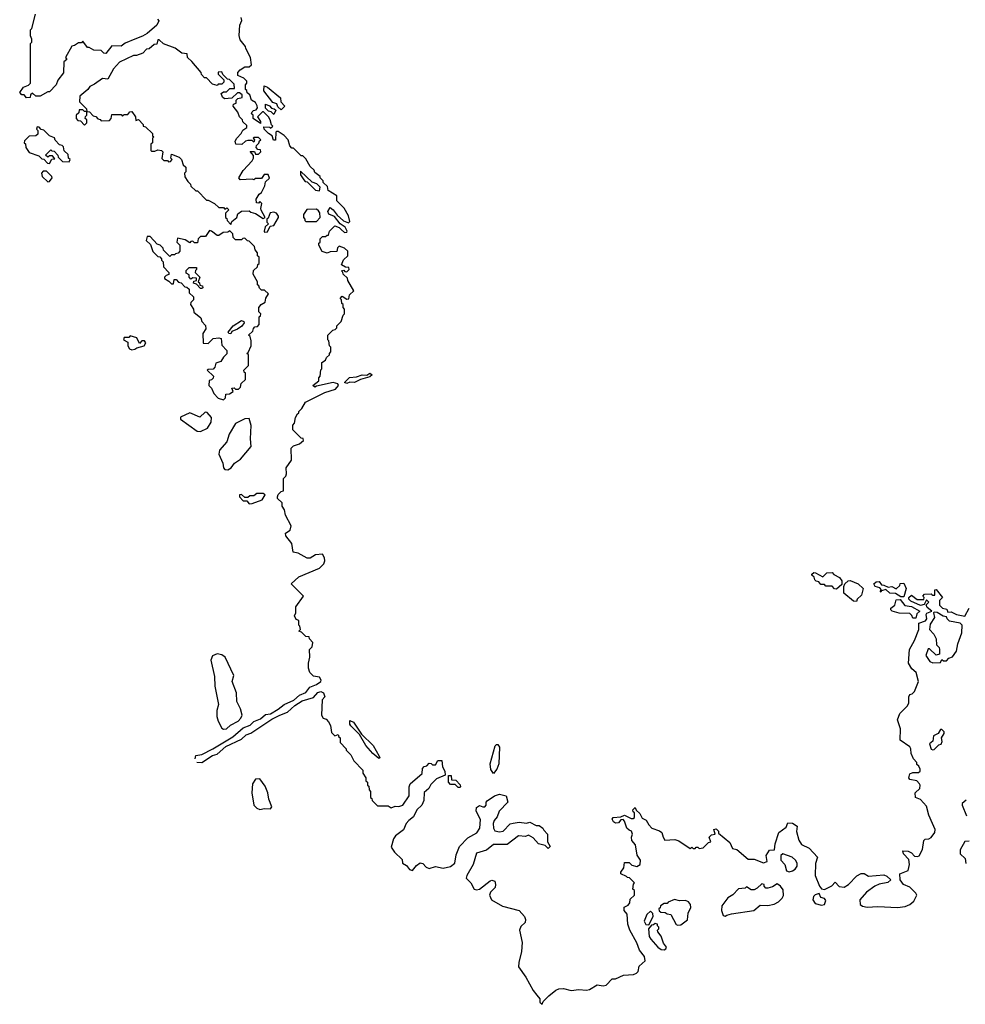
# Model space of a CAD drawing. Extents: x 2789571 to 2951634, y 860514 to 1033803.
# Tile 25 of 102: x 2847450 to 2853649, y 961920 to 968372. Entities that reach past the tile are written whole.
import ezdxf

# ---------------------------------------------------------------- set-up
doc = ezdxf.new("R2010")
doc.units = 0

msp = doc.modelspace()

# ---------------------------------------------------------------- linework, layer by layer
at = {"layer": '0CON05XD'}
for points in [[(2848352.5, 968375), (2848362.5, 968365), (2848350, 968335), (2848285, 968281.4), (2848255, 968262.9), (2848205, 968243.8), (2848141.7, 968218.3), (2848115, 968197.5), (2848055, 968200), (2848015, 968150), (2848001.7, 968151.7), (2847985, 968170), (2847935, 968172.5), (2847905, 968190), (2847895, 968190), (2847865, 968230), (2847855, 968220), (2847835, 968220), (2847808.3, 968201.7), (2847791.7, 968198.3), (2847750, 968125), (2847758.3, 968111.7), (2847740, 968095), (2847737, 968023), (2847700, 967975), (2847690, 967945), (2847645, 967900), (2847635, 967900), (2847585, 967870), (2847555, 967870), (2847535, 967890), (2847521.7, 967878.3), (2847518.3, 967861.7), (2847495, 967860), (2847478.3, 967878.3), (2847465, 967880), (2847450, 967895), (2847475, 967930), (2847508.3, 967941.7), (2847520, 967955), (2847520, 968215), (2847530, 968225), (2847530, 968245), (2847520, 968265), (2847520, 968305), (2847530, 968315), (2847553, 968407)], [(2848600.4, 963528.8), (2848605, 963550), (2848645, 963556.4), (2848716.9, 963593.1), (2848848.2, 963671.8), (2848915, 963731.4), (2848960.5, 963749.5), (2848985, 963774), (2849028.6, 963791.4), (2849061.9, 963818.1), (2849095, 963822.9), (2849145, 963853.3), (2849184.6, 963885.4), (2849246.9, 963913.1), (2849285, 963945.8), (2849325, 963962.5), (2849352.9, 963997.1), (2849395.5, 964014.5), (2849423.3, 964035), (2849426.2, 964045), (2849415, 964062.5), (2849375, 964070), (2849352.5, 964095), (2849343, 964123), (2849342.5, 964155), (2849352.5, 964195), (2849350, 964245), (2849367, 964263), (2849371.7, 964291.7), (2849350, 964315), (2849348.3, 964328.3), (2849325, 964330), (2849298.3, 964358.3), (2849280, 964365), (2849290, 964375), (2849287, 964397), (2849280, 964405), (2849280, 964435), (2849261.7, 964441.7), (2849252.5, 964465), (2849260, 964485), (2849260, 964525), (2849310, 964595), (2849230, 964675), (2849279.3, 964720.7), (2849415, 964777.5), (2849443.6, 964806.4), (2849450, 964825), (2849447.5, 964845), (2849435, 964870), (2849390, 964865), (2849355, 964843.3), (2849335, 964843.3), (2849275, 964876.7), (2849243, 964883), (2849235, 964940), (2849195, 964990), (2849193, 965007), (2849223, 965027), (2849228.8, 965055), (2849192.5, 965125), (2849185, 965160), (2849170, 965185), (2849170, 965205), (2849140, 965235), (2849140, 965245), (2849145, 965260), (2849165, 965280), (2849180, 965285), (2849180, 965365), (2849195, 965380), (2849200, 965395), (2849196.7, 965435), (2849232.5, 965485), (2849230, 965565), (2849245, 965580), (2849285, 965592.5), (2849310, 965615), (2849308.3, 965628.3), (2849295, 965630), (2849240, 965685), (2849240, 965715), (2849251.7, 965728.3), (2849257.5, 965765), (2849270.7, 965789.3), (2849280, 965795), (2849280, 965805), (2849300, 965825), (2849322.5, 965865), (2849451.1, 965928.9), (2849519.4, 965950.6), (2849540, 965975), (2849536.2, 965986.2), (2849505, 965993.8), (2849395, 965970), (2849385, 965963.3), (2849372.5, 965975), (2849410, 966005), (2849410, 966025), (2849420, 966035), (2849423, 966077), (2849430, 966085), (2849430, 966125), (2849455, 966140), (2849461.7, 966158.3), (2849480, 966175), (2849480, 966185), (2849490, 966195), (2849490, 966225), (2849480, 966235), (2849477, 966267), (2849470, 966275), (2849470, 966305), (2849501.7, 966338.3), (2849518.3, 966341.7), (2849528.3, 966351.7), (2849530, 966365), (2849557, 966393), (2849570, 966435), (2849580, 966445), (2849580, 966475), (2849570, 966485), (2849570, 966505), (2849561.7, 966511.7), (2849560, 966535), (2849550, 966545), (2849565, 966560), (2849595, 966540), (2849608.3, 966541.7), (2849611.7, 966568.3), (2849640, 966595), (2849601.7, 966661.7), (2849598.3, 966678.3), (2849570, 966705), (2849568.3, 966718.3), (2849560, 966725), (2849575, 966730), (2849581.7, 966721.7), (2849595, 966720), (2849610, 966735), (2849608.3, 966748.3), (2849585, 966750), (2849560, 966765), (2849571.7, 966798.3), (2849600, 966825), (2849600, 966855), (2849580, 966875), (2849545, 966887.5), (2849533, 966877), (2849528.3, 966851.7), (2849485, 966850), (2849465, 966842.5), (2849433.6, 966853.6), (2849410, 966895), (2849411.7, 966908.3), (2849420, 966915), (2849420, 966935), (2849435, 966950), (2849455, 966950), (2849465, 966960), (2849475, 966960), (2849480, 966985), (2849515, 967020), (2849545, 967010), (2849556.4, 966996.4), (2849578.3, 966978.3), (2849595, 966980), (2849597.5, 966985), (2849583, 967013), (2849550, 967035), (2849513, 967083), (2849477, 967097), (2849470, 967115), (2849485, 967140), (2849505, 967126.7), (2849531.7, 967091.7), (2849573.3, 967053.3), (2849605, 967040), (2849615, 967050), (2849606.2, 967086.2), (2849577, 967137), (2849530, 967185), (2849528.3, 967218.3), (2849471.7, 967251.7), (2849468.3, 967278.3), (2849440, 967305), (2849440, 967315), (2849420, 967335), (2849420, 967345), (2849385, 967370), (2849380, 967385), (2849355, 967410), (2849325, 967460), (2849305, 967480), (2849295, 967480), (2849245, 967530), (2849235, 967530), (2849220, 967545), (2849210, 967585), (2849183, 967613), (2849145, 967640), (2849135, 967640), (2849130, 967635), (2849127.5, 967582.5), (2849113.3, 967583.3), (2849105, 967610), (2849080, 967625), (2849052.5, 967655), (2849050, 967670), (2849087.5, 967667.5), (2849095, 967660), (2849110, 967675), (2849101.7, 967681.7), (2849092.5, 967715), (2849080, 967735), (2849048.3, 967768.3), (2849041.7, 967768.3), (2849010, 967735), (2849027.5, 967705), (2849027.5, 967692.5), (2848980, 967725), (2848980, 967745), (2848970, 967755), (2848973, 967767), (2848982.5, 967777.5), (2849000, 967780), (2849010, 967795), (2849007, 967807), (2848995, 967830), (2848970, 967845), (2848958.3, 967878.3), (2848941.7, 967891.7), (2848938.3, 967908.3), (2848930, 967915), (2848930, 967945), (2848940, 967955), (2848938.3, 967968.3), (2848918.3, 967988.3), (2848880, 968005), (2848880, 968025), (2848895, 968042.5), (2848925, 968062.5), (2848955, 968062.5), (2848970, 968075), (2848962.5, 968125), (2848933, 968183), (2848930, 968195), (2848895, 968240), (2848888.3, 968268.3), (2848892.5, 968335), (2848907, 968367), (2848902.5, 968385)], [(2848835, 967030), (2848841.7, 967048.3), (2848872.5, 967075), (2848880.7, 967099.3), (2848903.6, 967116.4), (2848955, 967120), (2848965, 967110), (2848995, 967102.5), (2849045, 967070), (2849060, 967075), (2849033, 967123), (2849030, 967135), (2849037, 967167), (2849025, 967180), (2849015, 967170), (2849001.7, 967171.7), (2849000, 967195), (2849020.7, 967229.3), (2849035, 967240), (2849057, 967283), (2849061.7, 967308.3), (2849087, 967333), (2849078.3, 967358.3), (2849051.7, 967358.3), (2849035, 967330), (2848995, 967330), (2848985, 967322.5), (2848975, 967327.5), (2848895, 967322.5), (2848887.5, 967335), (2848915, 967382.5), (2848973, 967447), (2848982.5, 967465), (2848981.7, 967481.7), (2848961.7, 967508.3), (2848988.3, 967508.3), (2848995, 967490), (2849015, 967490), (2849030, 967505), (2849028.3, 967518.3), (2849011.7, 967521.7), (2849000, 967535), (2849001.7, 967548.3), (2849018.3, 967561.7), (2849021.7, 967578.3), (2849030, 967585), (2849015, 967600), (2848985, 967600), (2848980, 967595), (2848990, 967585), (2848985, 967570), (2848975, 967580), (2848945, 967580), (2848930, 967575), (2848907, 967553), (2848867, 967557), (2848862.5, 967575), (2848873.9, 967596.1), (2848902.5, 967625), (2848911.7, 967648.3), (2848940, 967665), (2848938.3, 967678.3), (2848911.7, 967701.7), (2848910, 967715), (2848890, 967735), (2848880, 967765), (2848850, 967805), (2848851.7, 967818.3), (2848870, 967825), (2848870, 967845), (2848880, 967855), (2848908.3, 967861.7), (2848908.3, 967878.3), (2848891.7, 967891.7), (2848878.3, 967891.7), (2848841.7, 967858.3), (2848793, 967853), (2848780, 967865), (2848771.7, 967888.3), (2848785, 967900), (2848805, 967900), (2848828.3, 967921.7), (2848858.3, 967921.7), (2848855, 967950), (2848825, 967980), (2848811.7, 967981.7), (2848781.7, 968011.7), (2848775, 968030), (2848751.7, 968028.3), (2848750, 968015), (2848788.3, 967978.3), (2848788.3, 967961.7), (2848775, 967950), (2848751.7, 967948.3), (2848745, 967940), (2848715, 967950), (2848675, 967990), (2848661.7, 967991.7), (2848641.7, 968011.7), (2848640, 968025), (2848578.3, 968098.3), (2848550, 968125), (2848548.3, 968148.3), (2848513, 968153), (2848470, 968185), (2848393, 968213), (2848365, 968240), (2848355, 968240), (2848348.3, 968211.7), (2848331.7, 968208.3), (2848298.3, 968181.7), (2848281.7, 968178.3), (2848257, 968153), (2848215, 968137.5), (2848195, 968137.5), (2848105, 968092.5), (2848065, 968050), (2848028.3, 967981.7), (2847993, 967987), (2847940.7, 967949.3), (2847910, 967935), (2847896.4, 967913.6), (2847845, 967870), (2847842.5, 967832.5), (2847888.3, 967788.3), (2847890, 967770), (2847908.3, 967768.3), (2847931.7, 967741.7), (2847948.3, 967738.3), (2847961.7, 967721.7), (2847978.3, 967718.3), (2847985, 967710), (2848038.3, 967711.7), (2848050, 967725), (2848055, 967750), (2848115, 967750), (2848125, 967740), (2848135, 967750), (2848160, 967750), (2848171.7, 967768.3), (2848185, 967770), (2848210, 967735), (2848211.7, 967711.7), (2848228.3, 967718.3), (2848260, 967685), (2848260, 967675), (2848275, 967670), (2848320, 967625), (2848321.7, 967611.7), (2848330, 967605), (2848320, 967595), (2848320, 967565), (2848310, 967555), (2848310, 967515), (2848315, 967510), (2848335, 967510), (2848355, 967520), (2848380, 967515), (2848387.5, 967505), (2848381.7, 967461.7), (2848395, 967450), (2848418.3, 967448.3), (2848425, 967440), (2848438.3, 967441.7), (2848450, 967455), (2848440, 967465), (2848445, 967490), (2848495, 967470), (2848510, 967455), (2848521.7, 967421.7), (2848540, 967405), (2848540, 967375), (2848530, 967365), (2848533, 967343), (2848551.7, 967311.7), (2848570, 967295), (2848571.7, 967281.7), (2848605, 967250), (2848615, 967250), (2848675, 967190), (2848685, 967190), (2848727, 967167), (2848755, 967140), (2848785, 967140), (2848795, 967130), (2848808.3, 967138.3), (2848820, 967125), (2848800, 967105), (2848800, 967075), (2848808.3, 967068.3), (2848810, 967055), (2848835, 967030)], [(2849165, 967780), (2849141.7, 967801.7), (2849135, 967820), (2849110, 967830), (2849050, 967905), (2849051.7, 967938.3), (2849075, 967930), (2849160.7, 967860.7), (2849162.5, 967832.5), (2849187.5, 967805), (2849165, 967780)], [(2849115, 967750), (2849098.3, 967768.3), (2849081.7, 967771.7), (2849061.7, 967791.7), (2849061.7, 967818.3), (2849088.3, 967808.3), (2849101.7, 967791.7), (2849118.3, 967788.3), (2849128.3, 967778.3), (2849115, 967750)], [(2847875, 967680), (2847890, 967695), (2847890, 967715), (2847880, 967725), (2847881.7, 967738.3), (2847890, 967745), (2847890, 967770), (2847875, 967770), (2847865, 967780), (2847840, 967780), (2847838.3, 967761.7), (2847820, 967745), (2847820, 967725), (2847831.7, 967711.7), (2847848.3, 967708.3), (2847875, 967680)], [(2847645, 967430), (2847661.7, 967458.3), (2847680, 967460), (2847665, 967480), (2847645, 967480), (2847635, 967470), (2847620, 967485), (2847655, 967520), (2847661.7, 967511.7), (2847675, 967510), (2847700, 967485), (2847701.7, 967471.7), (2847731.7, 967441.7), (2847775, 967440), (2847780, 967455), (2847770, 967465), (2847768.3, 967488.3), (2847741.7, 967511.7), (2847738.3, 967538.3), (2847728.3, 967548.3), (2847711.7, 967551.7), (2847681.7, 967581.7), (2847678.3, 967598.3), (2847645, 967610), (2847608.3, 967648.3), (2847591.7, 967651.7), (2847578.3, 967668.3), (2847565, 967670), (2847560, 967655), (2847570, 967645), (2847568.3, 967621.7), (2847555, 967610), (2847511.7, 967608.3), (2847481.7, 967578.3), (2847480, 967565), (2847488.3, 967558.3), (2847490, 967535), (2847511.7, 967501.7), (2847575, 967480), (2847595, 967460), (2847608.3, 967458.3), (2847631.7, 967431.7), (2847645, 967430)], [(2847635, 967310), (2847645, 967312.5), (2847662.5, 967335), (2847660, 967345), (2847625, 967380), (2847605, 967380), (2847592.5, 967365), (2847597.5, 967345), (2847635, 967310)], [(2849415, 967250), (2849420, 967275), (2849397, 967297), (2849367, 967307), (2849291.7, 967378.3), (2849290, 967355), (2849311.7, 967321.7), (2849321.7, 967311.7), (2849335, 967310), (2849390, 967255), (2849415, 967250)], [(2849055, 966980), (2849075, 966982.5), (2849091.7, 967018.3), (2849116.4, 967023.6), (2849147.5, 967075), (2849147.5, 967085), (2849133.6, 967103.6), (2849115, 967110), (2849093, 967107), (2849078.3, 967071.7), (2849070, 967065), (2849070, 967045), (2849080, 967035), (2849060, 967015), (2849052.5, 966985), (2849055, 966980)], [(2849395, 967050), (2849420, 967075), (2849417, 967107), (2849408.3, 967118.3), (2849395, 967130), (2849331.7, 967128.3), (2849310, 967095), (2849310, 967075), (2849320, 967065), (2849320, 967055), (2849325, 967050), (2849395, 967050)], [(2848785, 965880), (2848800, 965895), (2848801.7, 965918.3), (2848825, 965920), (2848850, 965935), (2848841.7, 965958.3), (2848855, 965960), (2848865, 965950), (2848885, 965950), (2848897, 965963), (2848901.7, 965988.3), (2848930, 966015), (2848930, 966055), (2848921.7, 966061.7), (2848920, 966075), (2848950, 966105), (2848950, 966175), (2848940, 966185), (2848948.3, 966191.7), (2848967.5, 966235), (2848967, 966267), (2848960, 966295), (2848950, 966305), (2848978.3, 966331.7), (2848981.7, 966348.3), (2848991.7, 966358.3), (2849008.3, 966361.7), (2849020, 966375), (2849020, 966425), (2849028.3, 966431.7), (2849030, 966445), (2849018.3, 966458.3), (2849016.7, 966485), (2849033.6, 966506.4), (2849058.3, 966521.7), (2849063, 966547), (2849080, 966575), (2849055, 966600), (2849035, 966600), (2849021.7, 966611.7), (2849018.3, 966628.3), (2849010, 966635), (2849010, 966655), (2848980, 966705), (2848981.7, 966728.3), (2849008.3, 966751.7), (2849011.7, 966768.3), (2849020, 966775), (2849020, 966815), (2849010, 966825), (2849010, 966845), (2848993, 966863), (2848990, 966885), (2848955, 966920), (2848943, 966923), (2848925, 966940), (2848911.7, 966938.3), (2848905, 966930), (2848865, 966930), (2848850, 966945), (2848848.3, 966968.3), (2848827.5, 966987.5), (2848815, 966980), (2848783, 966977), (2848755, 966956.7), (2848745, 966957.5), (2848707, 966987), (2848695, 966990), (2848668.3, 966951.7), (2848635, 966950), (2848620, 966935), (2848615, 966910), (2848595, 966910), (2848585, 966920), (2848571.7, 966918.3), (2848565, 966910), (2848535, 966930), (2848485, 966940), (2848480, 966915), (2848500, 966895), (2848500, 966855), (2848488.3, 966841.7), (2848471.7, 966838.3), (2848465, 966830), (2848445, 966830), (2848435, 966820), (2848391.7, 966861.7), (2848390, 966875), (2848370, 966895), (2848351.7, 966901.7), (2848305, 966950), (2848285, 966950), (2848280, 966925), (2848308.3, 966898.3), (2848323, 966853), (2848355, 966820), (2848368.3, 966818.3), (2848380, 966805), (2848380, 966795), (2848390, 966785), (2848391.7, 966751.7), (2848427.5, 966715), (2848428.3, 966701.7), (2848410, 966695), (2848400, 966685), (2848400, 966675), (2848428.3, 966658.3), (2848445, 966640), (2848458.3, 966641.7), (2848461.7, 966668.3), (2848475, 966670), (2848491.7, 966651.7), (2848508.3, 966648.3), (2848531.7, 966621.7), (2848545, 966620), (2848560, 966605), (2848561.7, 966581.7), (2848590, 966555), (2848590, 966535), (2848571.7, 966518.3), (2848570, 966505), (2848590, 966475), (2848592.5, 966455), (2848638.3, 966418.3), (2848643, 966393), (2848667, 966367), (2848670, 966345), (2848650, 966315), (2848651.7, 966251.7), (2848685, 966250), (2848717.5, 966282.5), (2848756.4, 966286.4), (2848771.7, 966281.7), (2848775, 966240), (2848807.5, 966205), (2848808.3, 966181.7), (2848785, 966160), (2848768.3, 966131.7), (2848735, 966120), (2848730, 966095), (2848718.3, 966081.7), (2848685, 966080), (2848680, 966075), (2848720, 966035), (2848718.3, 966021.7), (2848708.3, 966011.7), (2848691.7, 966008.3), (2848690, 965975), (2848708.3, 965958.3), (2848721.7, 965921.7), (2848751.7, 965891.7), (2848785, 965880)], [(2848645, 966610), (2848635, 966610), (2848608.3, 966638.3), (2848590, 966645), (2848591.7, 966658.3), (2848608.3, 966661.7), (2848608.3, 966678.3), (2848585, 966680), (2848571.7, 966671.7), (2848560, 966685), (2848560, 966700), (2848541.7, 966711.7), (2848541.7, 966728.3), (2848561.7, 966748.3), (2848608.3, 966748.3), (2848610, 966735), (2848601.7, 966728.3), (2848600, 966715), (2848630, 966685), (2848620, 966655), (2848628.3, 966648.3), (2848631.7, 966631.7), (2848648.3, 966628.3), (2848650, 966615), (2848645, 966610)], [(2848835, 966313.3), (2848820, 966315), (2848817.5, 966325), (2848850, 966365), (2848905, 966400), (2848920, 966395), (2848922.5, 966385), (2848905.9, 966364.1), (2848877, 966343), (2848841.7, 966328.3), (2848835, 966313.3)], [(2848185, 966207.5), (2848205, 966212.5), (2848218.3, 966221.7), (2848266.4, 966233.6), (2848277.5, 966255), (2848268.3, 966268.3), (2848251.7, 966268.3), (2848235, 966250), (2848217, 966287), (2848175, 966300), (2848165, 966290), (2848135, 966290), (2848130, 966275), (2848158.3, 966258.3), (2848160, 966235), (2848170, 966215), (2848185, 966207.5)], [(2849595, 965987.5), (2849580, 965995), (2849612.3, 966027.7), (2849658.3, 966031.7), (2849695, 966043.8), (2849725, 966042.5), (2849745, 966056), (2849760, 966045), (2849745, 966031.2), (2849685, 966014), (2849645, 965993.8), (2849613.6, 965996.4), (2849595, 965987.5)], [(2848635, 965674.2), (2848682, 965695), (2848705.8, 965735), (2848706.7, 965765), (2848678.3, 965798.3), (2848665, 965800), (2848631.7, 965768.3), (2848565, 965796.7), (2848505, 965767.5), (2848505, 965753.8), (2848613.3, 965675), (2848635, 965674.2)], [(2848815, 965422), (2848836.7, 965435), (2848857.5, 965465), (2848898.3, 965491.7), (2848967.5, 965575), (2848962.5, 965625), (2848967, 965713), (2848955, 965757.5), (2848925, 965756), (2848865, 965726.7), (2848823.8, 965655), (2848808.8, 965605), (2848759.1, 965550.9), (2848754.5, 965524.5), (2848781.2, 965465), (2848786.7, 965435), (2848795, 965423.3), (2848815, 965422)], [(2848955, 965200), (2848975, 965202.5), (2849040, 965225), (2849058.3, 965258.3), (2849045, 965267.5), (2849005, 965267.5), (2848985, 965252.5), (2848958.3, 965251.7), (2848945, 965240), (2848925, 965240), (2848905, 965260), (2848891.7, 965258.3), (2848890, 965245), (2848915, 965220), (2848938.3, 965218.3), (2848955, 965200)], [(2852805, 964640), (2852791.7, 964641.7), (2852775, 964660), (2852735, 964660), (2852725, 964670), (2852701.7, 964671.7), (2852688.3, 964688.3), (2852671.7, 964691.7), (2852661.7, 964701.7), (2852658.3, 964718.3), (2852641.7, 964731.7), (2852641.7, 964738.3), (2852655, 964750), (2852667, 964747), (2852715, 964720), (2852741.7, 964748.3), (2852775, 964750), (2852786.4, 964736.4), (2852825, 964716.7), (2852840, 964695), (2852838.3, 964671.7), (2852805, 964640)], [(2852935, 964560), (2852915, 964562.5), (2852852.5, 964615), (2852852.5, 964657.5), (2852860, 964675), (2852880, 964695), (2852895, 964696.7), (2852946.1, 964676.1), (2852980, 964645), (2852968.3, 964601.7), (2852940, 964575), (2852935, 964560)], [(2853245, 964590), (2853225, 964590), (2853191.7, 964611.7), (2853153, 964613), (2853127.5, 964637.5), (2853100, 964630), (2853095, 964620), (2853090, 964625), (2853100, 964635), (2853088.3, 964648.3), (2853057, 964657), (2853050, 964675), (2853065, 964687.5), (2853085, 964690), (2853098.3, 964668.3), (2853115, 964667.5), (2853142.5, 964652.5), (2853167, 964657), (2853195, 964642.5), (2853220, 964665), (2853221.7, 964678.3), (2853245, 964680), (2853260, 964645), (2853245, 964590)], [(2848610.5, 963507.6), (2848645, 963504.6), (2848715, 963551.1), (2848745, 963558), (2848801.4, 963608.6), (2848905, 963657.5), (2848934.6, 963685.4), (2848965, 963697.5), (2849102.5, 963787.5), (2849155, 963814.4), (2849205, 963834), (2849253.1, 963876.9), (2849301.1, 963908.9), (2849375, 963931.2), (2849405, 963962.5), (2849425, 963968.6), (2849441.7, 963961.7), (2849450, 963935), (2849432.5, 963915), (2849427.5, 963815), (2849440, 963795), (2849458.3, 963788.3), (2849475, 963770), (2849487, 963747), (2849495, 963700), (2849515, 963680), (2849538.3, 963688.3), (2849541.7, 963671.7), (2849550, 963665), (2849550, 963635), (2849590, 963595), (2849590, 963585), (2849620, 963555), (2849640, 963515), (2849700, 963455), (2849700, 963435), (2849720, 963405), (2849720, 963385), (2849730, 963375), (2849730, 963355), (2849738.3, 963348.3), (2849740, 963325), (2849750, 963315), (2849750, 963275), (2849758.3, 963268.3), (2849760, 963255), (2849795, 963220), (2849865, 963220), (2849885, 963207.5), (2849911.7, 963218.3), (2849935, 963216), (2849962.5, 963225), (2850003.3, 963285), (2850002.5, 963345), (2850010, 963365), (2850088.3, 963431.7), (2850090, 963465), (2850101.7, 963478.3), (2850118.3, 963481.7), (2850135, 963500), (2850148.3, 963498.3), (2850155, 963490), (2850175, 963490), (2850191.7, 963518.3), (2850218.3, 963518.3), (2850222.5, 963475), (2850237, 963447), (2850238.3, 963421.7), (2850181.7, 963398.3), (2850145, 963360), (2850132.5, 963335), (2850101.2, 963308.8), (2850100, 963255), (2850085.8, 963224.2), (2850053.3, 963195), (2850032, 963148), (2850000, 963125), (2849983.8, 963105), (2849966.4, 963063.6), (2849913.8, 963025), (2849901.2, 963005), (2849885, 962950), (2849907, 962917), (2849958.3, 962868.3), (2849960, 962845), (2849985, 962830), (2850005, 962802.5), (2850025, 962797.5), (2850050.5, 962829.5), (2850075, 962847.5), (2850093.6, 962843.6), (2850115, 962818.8), (2850135, 962810), (2850175, 962823.8), (2850225, 962812), (2850275, 962822.9), (2850302, 962845), (2850310.7, 962899.3), (2850332.5, 962955), (2850388.3, 963011.7), (2850445.7, 963044.3), (2850465.8, 963074.2), (2850470.7, 963130.7), (2850442.5, 963185), (2850445, 963210), (2850465, 963222.5), (2850485, 963213.3), (2850500, 963215), (2850507.5, 963225), (2850507.5, 963245), (2850515, 963252.5), (2850563, 963287), (2850595, 963297.5), (2850640, 963285), (2850650, 963245), (2850593.9, 963186.1), (2850580.7, 963149.3), (2850560, 963125), (2850554, 963105), (2850556.7, 963075), (2850565, 963057.5), (2850595, 963050), (2850620, 963055), (2850665, 963102.5), (2850685, 963107.5), (2850725, 963113.3), (2850773, 963107), (2850795, 963112.5), (2850835, 963092.5), (2850855, 963092.5), (2850880, 963075), (2850885, 963060), (2850910, 963035), (2850910, 962985), (2850927.5, 962955), (2850915, 962940), (2850895, 962960), (2850851.7, 962971.7), (2850815, 963010), (2850785, 963027.5), (2850765, 963020), (2850720, 963025), (2850645, 962966.2), (2850556.4, 962966.4), (2850510.6, 962929.4), (2850445, 962911.2), (2850423, 962837), (2850380.8, 962765), (2850376.1, 962746.1), (2850406.8, 962716.8), (2850428.8, 962675), (2850445, 962669.2), (2850465, 962674.2), (2850535, 962728.8), (2850545, 962733.3), (2850565, 962727.5), (2850570, 962705), (2850566.7, 962685), (2850536.7, 962655), (2850530, 962635), (2850542, 962605), (2850615, 962562.9), (2850724.3, 962534.3), (2850758.8, 962495), (2850766.7, 962475), (2850763.3, 962455), (2850735, 962430), (2850725.7, 962405), (2850744.4, 962325.6), (2850740, 962265), (2850721.1, 962195), (2850719.4, 962165), (2850767.5, 962097.5), (2850815, 962010), (2850840.8, 961980.8), (2850860, 961955), (2850860, 961935), (2850875, 961920), (2850881.7, 961938.3), (2850918.8, 961975), (2850965, 962012.9), (2850985, 962021.9), (2851015, 962023.3), (2851065, 962011.4), (2851115, 962018), (2851165, 962013.1), (2851185, 962017.5), (2851235, 962048), (2851275, 962041.4), (2851295, 962044.4), (2851334.1, 962085.9), (2851355, 962086.2), (2851408.3, 962111.7), (2851474.3, 962114.3), (2851493.3, 962125), (2851503.8, 962135), (2851510.8, 962169.2), (2851550, 962205), (2851545, 962232.5), (2851513.8, 962275), (2851495, 962322.5), (2851450, 962405), (2851437.5, 962445), (2851431.7, 962511.7), (2851412.5, 962535), (2851413.3, 962556.7), (2851439.3, 962570.7), (2851450, 962585), (2851451.7, 962608.3), (2851480, 962635), (2851480, 962665), (2851470, 962675), (2851473, 962707), (2851480, 962715), (2851448.3, 962748.3), (2851435, 962750), (2851428.3, 962758.3), (2851390, 962775), (2851390, 962785), (2851410, 962815), (2851415, 962850), (2851445, 962850), (2851461.7, 962831.7), (2851495, 962822.5), (2851517.5, 962835), (2851520, 962865), (2851498.3, 962898.3), (2851487.5, 962965), (2851463, 962993), (2851460, 963015), (2851467.5, 963035), (2851460, 963055), (2851445, 963060), (2851430, 963075), (2851415, 963120), (2851405, 963130), (2851391.7, 963128.3), (2851375, 963110), (2851355, 963107.5), (2851342.5, 963115), (2851333, 963133), (2851340, 963145), (2851391.7, 963148.3), (2851415, 963160), (2851458.3, 963138.3), (2851471.7, 963138.3), (2851480, 963145), (2851480, 963175), (2851471.7, 963181.7), (2851470, 963195), (2851485, 963210), (2851491.7, 963191.7), (2851515, 963170), (2851530.7, 963140.7), (2851556.4, 963126.4), (2851573.3, 963095), (2851594.1, 963074.1), (2851645, 963057.5), (2851660, 963045), (2851667.5, 963015), (2851680, 962995), (2851745, 963000), (2851771.7, 962991.7), (2851845, 962940), (2851855, 962950), (2851865, 962940), (2851878.3, 962941.7), (2851885, 962950), (2851895, 962950), (2851905, 962940), (2851930, 962945), (2851965, 962980), (2851980, 962985), (2851970, 963015), (2851985, 963030), (2852010, 963035), (2852000, 963065), (2852015, 963070), (2852030, 963055), (2852031.7, 963041.7), (2852105, 962980), (2852121.7, 962941.7), (2852150, 962935), (2852225, 962870), (2852265, 962870), (2852325, 962847.5), (2852350, 962855), (2852342.5, 962895), (2852365, 962930), (2852398.3, 962931.7), (2852401.7, 962971.7), (2852426.7, 963045), (2852475, 963080), (2852485, 963110), (2852515, 963107.5), (2852547, 963087), (2852541.7, 963051.7), (2852557.5, 962995), (2852575, 962967.5), (2852625, 962943.3), (2852680, 962885), (2852666.4, 962843.6), (2852663.8, 962765), (2852693.3, 962695), (2852705, 962677.5), (2852725, 962672.5), (2852773, 962697), (2852795, 962720), (2852821.7, 962691.7), (2852855, 962688), (2852883.3, 962705), (2852937.7, 962762.3), (2852965, 962777.5), (2852985, 962777.5), (2853015, 962760), (2853115, 962767.5), (2853135, 962760), (2853160, 962735), (2853141.7, 962718.3), (2853085, 962706.7), (2853055, 962693.8), (2853001.2, 962655), (2852957.8, 962605), (2852960, 962575), (2852975, 962563.3), (2853005, 962557.1), (2853075, 962560.6), (2853205, 962553.8), (2853255, 962561.1), (2853285, 962573.1), (2853310.6, 962595), (2853330, 962635), (2853325, 962648.8), (2853285, 962686.7), (2853242.5, 962705), (2853222.5, 962735), (2853220, 962775), (2853273.9, 962796.1), (2853282.5, 962835), (2853279.5, 962869.5), (2853242.5, 962905), (2853240, 962925), (2853275, 962922.5), (2853295, 962912.5), (2853315, 962890), (2853335, 962888), (2853346.6, 962893.4), (2853367.5, 962935), (2853376.4, 962993.6), (2853385, 963002.5), (2853410, 963005), (2853425, 963013.3), (2853448.8, 963045), (2853451.2, 963065), (2853433.8, 963105), (2853409.5, 963159.5), (2853395, 963217.5), (2853355, 963262.5), (2853322.5, 963275), (2853320, 963305), (2853350, 963335), (2853352.5, 963355), (2853347.5, 963365), (2853330, 963385), (2853285, 963392.5), (2853277.5, 963405), (2853285, 963430), (2853305, 963440), (2853341.7, 963438.3), (2853351.7, 963448.3), (2853351.7, 963461.7), (2853345, 963480), (2853331.7, 963491.7), (2853330, 963505), (2853308.3, 963528.3), (2853293, 963563), (2853292.5, 963595), (2853286.1, 963606.1), (2853221.2, 963651.2), (2853223.8, 963725), (2853203.3, 963785), (2853220, 963825), (2853270, 963875), (2853277.5, 963895), (2853277.5, 963935), (2853285, 963950), (2853300, 963955), (2853315, 963970), (2853342.5, 964035), (2853326.7, 964095), (2853298.3, 964118.3), (2853276.7, 964155), (2853283.3, 964245), (2853315.9, 964304.1), (2853343.3, 964375), (2853343, 964417), (2853387.5, 964432.5), (2853397.5, 964445), (2853392.5, 964475), (2853397, 964483), (2853430, 964495), (2853399.3, 964519.3), (2853392.5, 964537.5), (2853410, 964555), (2853395, 964570), (2853380, 964540), (2853355, 964533.3), (2853291.7, 964561.7), (2853277.5, 964575), (2853277.5, 964585), (2853295, 964600), (2853333, 964573), (2853377.5, 964572.5), (2853380, 964585), (2853370, 964595), (2853381.7, 964608.3), (2853425, 964610), (2853430, 964605)], [(2853430, 964605), (2853435, 964600), (2853448.3, 964601.7), (2853450, 964635), (2853458.3, 964638.3), (2853500, 964585), (2853480, 964565), (2853480, 964535), (2853500, 964515), (2853528.3, 964508.3), (2853535, 964490), (2853555, 964492.5), (2853590, 964475), (2853645, 964462.5), (2853673.8, 964516.2)], [(2853325, 964450), (2853305, 964450), (2853298.3, 964468.3), (2853285, 964480), (2853215, 964482.5), (2853170, 964495), (2853160, 964505), (2853160, 964515), (2853187.5, 964535), (2853195, 964570), (2853221.7, 964571.7), (2853253, 964533), (2853297, 964527), (2853350, 964495), (2853331.7, 964478.3), (2853325, 964450)], [(2853435, 964157.5), (2853485, 964160), (2853495, 964180), (2853505, 964170), (2853525, 964170), (2853541.7, 964188.3), (2853565, 964197.5), (2853591.2, 964235), (2853598.7, 964281.3), (2853625.7, 964354.3), (2853627.5, 964405), (2853615, 964416.7), (2853545, 964430), (2853530, 964445), (2853525, 964460), (2853503, 964463), (2853465, 964486.7), (2853445, 964490), (2853440, 964485), (2853446.4, 964453.6), (2853418.3, 964411.7), (2853413.3, 964375), (2853442.5, 964345), (2853457.5, 964315), (2853460, 964275), (2853477, 964257), (2853480, 964245), (2853480, 964215), (2853458.3, 964208.3), (2853415, 964250), (2853405, 964250), (2853390, 964205), (2853417, 964167), (2853435, 964157.5)], [(2848785, 963722), (2848805, 963724.2), (2848831.5, 963748.5), (2848881.2, 963775), (2848900, 963795), (2848907.5, 963815), (2848897, 963857), (2848873.3, 963905), (2848871.7, 963961.7), (2848843.3, 964035), (2848853.8, 964075), (2848796.2, 964195), (2848775, 964210), (2848745, 964215.7), (2848715, 964204), (2848703.5, 964175), (2848728, 964068), (2848730, 964005), (2848753.3, 963885), (2848742, 963845), (2848742.5, 963805), (2848750, 963775), (2848775, 963728.8), (2848785, 963722)], [(2849805, 963530), (2849765, 963562.5), (2849720, 963615), (2849677, 963687), (2849620, 963745), (2849614, 963755), (2849615, 963780), (2849637.7, 963767.7), (2849690.7, 963690.7), (2849766.4, 963616.4), (2849807.5, 963545), (2849810, 963535), (2849805, 963530)], [(2853435, 963586.7), (2853445, 963590), (2853475, 963620), (2853490, 963625), (2853497, 963643), (2853492.5, 963665), (2853510, 963695), (2853510, 963705), (2853495, 963720), (2853485, 963720), (2853470, 963695), (2853440, 963680), (2853436.7, 963645), (2853414.1, 963625.9), (2853425, 963592.5), (2853435, 963586.7)], [(2850555, 963432.5), (2850538.3, 963458.3), (2850533.8, 963496.2), (2850566.4, 963613.6), (2850575, 963622.5), (2850585, 963622.5), (2850596.2, 963605), (2850590, 963495), (2850578.3, 963461.7), (2850555, 963432.5)], [(2849025, 963196.7), (2849055, 963202.5), (2849095, 963200), (2849102.5, 963215), (2849082.5, 963265), (2849077.5, 963305), (2849058.3, 963348.3), (2849025, 963396.7), (2848995, 963396), (2848976, 963365), (2848970.8, 963305), (2848984.3, 963225), (2849003.8, 963205), (2849025, 963196.7)], [(2850335, 963340), (2850325, 963340), (2850305, 963360), (2850275, 963360), (2850260, 963375), (2850261.7, 963418.3), (2850278.3, 963418.3), (2850281.7, 963391.7), (2850308.3, 963388.3), (2850338.3, 963358.3), (2850340, 963345), (2850335, 963340)], [(2853655, 963256.7), (2853627.5, 963235), (2853627.5, 963225), (2853656.7, 963155)], [(2853675, 962990), (2853645, 962987.5), (2853615, 962932.5), (2853614, 962905), (2853647.5, 962875), (2853651.7, 962841.7)], [(2852495, 962787.5), (2852515, 962793.8), (2852532.5, 962805), (2852547.5, 962825), (2852546.7, 962845), (2852536.2, 962865), (2852513.6, 962883.6), (2852453, 962907), (2852440, 962895), (2852440, 962865), (2852466.1, 962836.1), (2852477.5, 962795), (2852495, 962787.5)], [(2852075, 962497.5), (2852085, 962503.3), (2852115, 962513.3), (2852262.5, 962535), (2852305, 962570), (2852355, 962566.7), (2852395, 962576.7), (2852425, 962592.5), (2852447.5, 962615), (2852456.7, 962633.3), (2852455, 962670), (2852437.5, 962695), (2852415, 962710), (2852385, 962690), (2852355, 962680), (2852341.7, 962681.7), (2852330, 962695), (2852330, 962705), (2852315, 962710), (2852285, 962680), (2852265, 962670), (2852245, 962670), (2852215, 962690), (2852205, 962680), (2852163, 962677), (2852125, 962637.5), (2852092.3, 962617.7), (2852053.3, 962565), (2852050, 962535), (2852061.7, 962501.7), (2852075, 962497.5)], [(2851765, 962437.5), (2851785, 962440), (2851827, 962473), (2851833, 962517), (2851850, 962555), (2851847.5, 962575), (2851835, 962592.5), (2851815, 962600), (2851775, 962597.5), (2851743.3, 962606.7), (2851701.7, 962588.3), (2851695, 962580), (2851675, 962580), (2851650, 962565), (2851648.3, 962551.7), (2851640, 962545), (2851641.7, 962531.7), (2851653, 962523), (2851681.7, 962521.7), (2851695, 962512.5), (2851718.3, 962508.3), (2851753.6, 962443.6), (2851765, 962437.5)], [(2852705, 962568.8), (2852725, 962573.8), (2852735, 962600), (2852725, 962612.5), (2852700.7, 962620.7), (2852690, 962645), (2852665, 962637.5), (2852653.9, 962626.1), (2852650, 962605), (2852665, 962580), (2852705, 962568.8)], [(2851575, 962440), (2851602.5, 962495), (2851600, 962515), (2851585, 962530), (2851561.7, 962508.3), (2851543.3, 962465), (2851555, 962442.5), (2851575, 962440)], [(2851675, 962277.5), (2851685, 962282.5), (2851690, 962295), (2851671.2, 962321.2), (2851656.1, 962366.1), (2851632.5, 962395), (2851630, 962405), (2851640, 962415), (2851640, 962425), (2851630, 962435), (2851630, 962445), (2851615, 962450), (2851605, 962440), (2851591.7, 962438.3), (2851572.5, 962415), (2851576.7, 962365), (2851586.4, 962346.4), (2851632.5, 962295), (2851655, 962280), (2851675, 962277.5)]]:
    msp.add_lwpolyline(points, dxfattribs=at)

doc.saveas('drawing.dxf')
